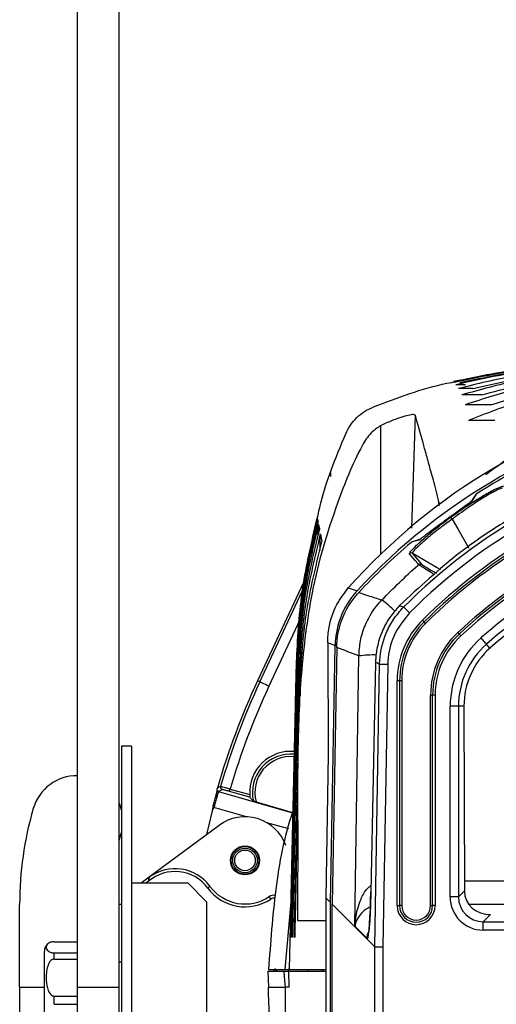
# Model space of a CAD drawing. Header units: millimetres. Extents: x 26 to 182, y 63 to 258.
# Tile 21 of 33: x 156.51 to 162.25, y 149.32 to 161.17. Entities that reach past the tile are written whole.
import ezdxf

# ---------------------------------------------------------------- set-up
doc = ezdxf.new("R2010")
doc.units = ezdxf.units.MM

msp = doc.modelspace()

# ---------------------------------------------------------------- linework, layer by layer
at = {"color": 7, "linetype": 'Continuous', "lineweight": 25}
for p, q in [((157.203, 149.525), (157.203, 178.125)), ((157.703, 149.525), (157.703, 178.125)), ((161.88, 156.777), (161.763, 156.777)), ((161.967, 156.73), (161.795, 156.73)), ((162.07, 156.655), (161.835, 156.655)), ((162.186, 156.536), (161.876, 156.536)), ((162.233, 156.348), (161.913, 156.348)), ((162, 155.452), (162.007, 155.459)), ((161.561, 155.323), (161.558, 155.366)), ((161.946, 155.371), (161.945, 155.37)), ((160.088, 155.156), (160.092, 155.172)), ((160.093, 155.057), (160.095, 155.159)), ((160.105, 154.956), (160.108, 155.093)), ((161.72, 155.159), (161.72, 155.159)), ((160.126, 154.782), (160.129, 154.982)), ((161.223, 154.879), (161.224, 154.879)), ((161.236, 154.747), (161.349, 154.615)), ((159.925, 154.394), (159.372, 153.211)), ((160.466, 154.33), (160.573, 154.296)), ((161.083, 154.117), (161.133, 154.1)), ((161.398, 153.904), (161.38, 153.922)), ((161.785, 153.793), (161.802, 153.775)), ((159.841, 153.443), (159.86, 153.655)), ((160.218, 153.668), (160.222, 152.325)), ((160.253, 150.542), (160.307, 153.635)), ((162.174, 153.605), (162.132, 153.653)), ((160.326, 153.613), (160.272, 150.522)), ((159.757, 149.735), (159.841, 153.443)), ((160.546, 150.261), (160.594, 153.511)), ((160.794, 153.434), (160.738, 150.673)), ((160.794, 153.433), (160.738, 150.673)), ((160.784, 150.01), (160.843, 153.414)), ((160.794, 153.434), (160.794, 153.433)), ((160.843, 153.414), (160.943, 153.412)), ((160.943, 153.412), (160.884, 150.01)), ((159.4, 153.198), (159.372, 153.211)), ((161.054, 150.505), (161.054, 153.212)), ((161.084, 153.212), (161.054, 153.212)), ((161.084, 153.212), (161.084, 150.505)), ((161.11, 153.212), (161.084, 153.212)), ((161.11, 153.212), (161.11, 150.505)), ((161.457, 150.505), (161.457, 153.041)), ((161.457, 153.041), (161.483, 153.041)), ((161.483, 150.505), (161.483, 153.041)), ((161.513, 153.041), (161.483, 153.041)), ((161.513, 153.041), (161.513, 150.505)), ((161.694, 150.61), (161.694, 152.906)), ((161.794, 152.906), (161.694, 152.906)), ((161.794, 152.906), (161.794, 150.61)), ((161.86, 152.906), (161.794, 152.906)), ((161.86, 152.906), (161.866, 150.683)), ((157.853, 152.425), (157.733, 152.425)), ((157.733, 152.425), (157.733, 146.625)), ((157.853, 152.425), (157.853, 146.625)), ((160.222, 152.325), (160.194, 150.601)), ((158.948, 151.904), (158.903, 151.879)), ((158.903, 151.879), (159.793, 151.624)), ((159.281, 151.81), (159.035, 151.881)), ((159.043, 151.909), (159.278, 151.842)), ((159.356, 151.754), (159.794, 151.628)), ((158.828, 151.661), (158.758, 151.36)), ((157.733, 151.393), (157.726, 151.367)), ((158.908, 151.472), (158.065, 150.847)), ((157.703, 151.283), (157.726, 151.367)), ((158.065, 150.847), (157.968, 150.775)), ((158.058, 150.799), (158.025, 150.775)), ((158.065, 150.847), (158.058, 150.799)), ((158.058, 150.799), (158.059, 150.798)), ((158.536, 150.775), (157.853, 150.775)), ((158.763, 150.548), (158.536, 150.775)), ((158.772, 150.717), (158.799, 150.738)), ((161.794, 150.61), (161.866, 150.682)), ((159.531, 150.585), (159.512, 150.614)), ((160.253, 150.542), (160.194, 150.601)), ((160.194, 150.601), (160.195, 149.525)), ((161.794, 150.61), (161.694, 150.61)), ((156.505, 149.525), (156.505, 150.52)), ((157.733, 150.52), (157.703, 150.52)), ((158.763, 148.502), (158.763, 150.548)), ((159.707, 149.735), (159.775, 150.506)), ((160.253, 145.491), (160.253, 150.542)), ((160.784, 150.01), (160.272, 150.522)), ((160.272, 145.473), (160.272, 150.522)), ((161.054, 150.505), (161.084, 150.505)), ((161.11, 150.505), (161.084, 150.505)), ((161.457, 150.505), (161.483, 150.505)), ((161.513, 150.505), (161.483, 150.505)), ((162.182, 150.399), (162.093, 150.31)), ((160.546, 150.258), (160.691, 150.114)), ((162.093, 150.21), (162.093, 150.31)), ((162.093, 150.31), (172.452, 150.31)), ((172.452, 150.21), (162.093, 150.21)), ((156.923, 150.07), (157.203, 150.07)), ((160.784, 145.675), (160.784, 150.01)), ((160.884, 150.01), (160.884, 145.675)), ((156.803, 149.095), (156.803, 149.955)), ((156.923, 149.862), (156.923, 149.937)), ((156.923, 149.937), (157.203, 149.937)), ((156.923, 149.862), (157.203, 149.862)), ((157.733, 149.825), (157.703, 149.825)), ((159.505, 149.735), (159.707, 149.735)), ((159.571, 149.715), (159.571, 149.735)), ((159.605, 149.715), (159.605, 149.735)), ((159.707, 149.735), (159.753, 149.735)), ((159.755, 149.735), (159.758, 149.764)), ((159.979, 149.715), (159.979, 149.735)), ((160.157, 149.735), (160.157, 149.715)), ((160.157, 149.715), (160.157, 149.735)), ((159.498, 149.715), (159.688, 149.715)), ((159.688, 149.715), (159.748, 149.715)), ((159.752, 149.525), (159.748, 149.715)), ((156.505, 149.525), (156.803, 149.525)), ((156.506, 148.53), (156.506, 149.525)), ((156.506, 149.525), (156.803, 149.525)), ((157.203, 147.527), (157.203, 149.525)), ((157.203, 149.525), (157.703, 149.525)), ((157.703, 147.527), (157.703, 149.525)), ((159.503, 149.525), (159.704, 149.525)), ((159.752, 149.525), (159.704, 149.525)), ((160.195, 149.525), (160.192, 146.725)), ((156.923, 149.317), (156.923, 149.416)), ((156.923, 149.416), (157.203, 149.416)), ((156.923, 149.317), (157.203, 149.317))]:
    msp.add_line(p, q, dxfattribs=at)
at = {"color": 1, "linetype": 'Continuous', "lineweight": 25}
for p, q in [((161.273, 156.409), (161.226, 155.049)), ((160.854, 156.282), (160.854, 154.734)), ((160.253, 155.715), (160.253, 155.67)), ((161.558, 155.366), (161.557, 155.32)), ((161.578, 154.549), (161.236, 154.747)), ((159.4, 153.198), (159.911, 154.29)), ((159.883, 153.946), (159.509, 153.147)), ((159.238, 151.575), (158.846, 151.687)), ((159.75, 151.428), (159.485, 151.504)), ((161.866, 150.803), (172.679, 150.803)), ((160.738, 150.673), (160.738, 150.673)), ((172.626, 150.52), (161.919, 150.52)), ((162.149, 150.399), (162.182, 150.399))]:
    msp.add_line(p, q, dxfattribs=at)
at = {"color": 1, "linetype": 'Continuous', "lineweight": 25, "flags": 128}
msp.add_lwpolyline([(161.957, 155.38), (161.952, 155.376), (161.949, 155.372)], dxfattribs=at)
at = {"color": 7, "linetype": 'Continuous', "lineweight": 25, "flags": 128}
for points in [[(161.72, 155.159), (161.787, 155.04), (161.854, 154.922), (161.918, 154.808)], [(161.314, 154.611), (161.312, 154.614), (161.304, 154.623), (161.271, 154.661), (161.201, 154.743)], [(161.204, 154.03), (161.191, 154.043), (161.178, 154.056), (161.166, 154.068), (161.155, 154.078), (161.147, 154.087), (161.14, 154.094), (161.135, 154.098), (161.133, 154.1)], [(161.38, 153.922), (161.38, 153.922), (161.378, 153.923), (161.376, 153.925), (161.374, 153.928), (161.371, 153.931), (161.367, 153.935), (161.363, 153.939), (161.359, 153.943)], [(161.823, 153.753), (161.819, 153.757), (161.815, 153.761), (161.812, 153.765), (161.809, 153.768), (161.806, 153.771), (161.804, 153.773), (161.803, 153.774), (161.802, 153.775)], [(162.132, 153.653), (162.13, 153.656), (162.126, 153.66), (162.119, 153.667), (162.111, 153.677), (162.101, 153.688), (162.09, 153.701), (162.078, 153.714), (162.066, 153.728)], [(159.509, 153.147), (159.488, 153.157), (159.468, 153.166), (159.449, 153.175), (159.433, 153.182), (159.42, 153.189), (159.409, 153.194), (159.403, 153.197), (159.4, 153.198)], [(159.035, 151.881), (159.035, 151.881), (159.036, 151.883), (159.036, 151.886), (159.037, 151.889), (159.039, 151.894), (159.04, 151.899), (159.042, 151.904), (159.043, 151.909)], [(157.703, 151.737), (157.731, 151.652), (157.733, 151.647)], [(160.784, 150.01), (160.786, 150.01), (160.793, 150.01), (160.802, 150.01), (160.815, 150.01), (160.83, 150.01), (160.846, 150.01), (160.865, 150.01), (160.884, 150.01)], [(159.498, 149.715), (159.5, 149.62), (159.503, 149.525)], [(159.688, 149.715), (159.697, 149.6), (159.704, 149.525)], [(159.752, 149.525), (159.752, 149.525)]]:
    msp.add_lwpolyline(points, dxfattribs=at)
at = {"color": 7, "linetype": 'Continuous', "lineweight": 25}
for radius in [0.175, 0.166, 0.148, 0.124]:
    msp.add_circle((159.221, 151.05), radius, dxfattribs=at)
for centre, radius, start, end in [((165.915, 149.344), 7.285, 102.2902, 137.1704), ((165.937, 149.324), 7.285, 102.2987, 122.6441), ((165.937, 149.324), 6.774, 102.8338, 135.167), ((165.937, 149.324), 6.674, 102.8338, 135.167), ((165.937, 149.324), 6.503, 104.5105, 134.7469), ((165.937, 149.324), 6.473, 104.5105, 134.7469), ((165.937, 149.324), 6.448, 104.5105, 134.7469), ((165.937, 149.324), 6.1, 105.202, 132.8936), ((165.937, 149.324), 6.075, 105.202, 132.8936), ((165.937, 149.324), 6.045, 105.202, 132.8936), ((165.937, 149.324), 5.864, 104.1294, 131.3163), ((165.937, 149.324), 7.285, 130.3226, 137.1959), ((165.937, 149.324), 5.764, 104.1294, 131.3163), ((161.221, 154.721), 0.03, 60.0764, 131.1723), ((161.334, 154.589), 0.03, 60.0767, 131.187), ((162.084, 153.212), 1.029, 134.7469, 180), ((162.084, 153.212), 0.999, 134.7469, 180), ((162.084, 153.212), 0.974, 134.7469, 180), ((162.484, 153.041), 1.026, 132.8936, 180), ((162.484, 153.041), 1.001, 132.8936, 180), ((162.484, 153.041), 0.971, 132.8936, 180), ((162.789, 152.906), 1.095, 131.3163, 180), ((162.789, 152.906), 0.995, 131.3163, 180), ((167.253, 149.525), 8.7, 154.933, 164.0267), ((167.253, 149.525), 8.669, 154.933, 163.8187), ((167.253, 149.525), 8.549, 154.933, 163.8034), ((159.772, 151.868), 0.495, 84.8426, 183.0004), ((157.197, 151.52), 0.55, 89.4533, 163.8361), ((158.912, 151.908), 0.03, 210.4258, 253.9672), ((171.37, 129.503), 25.657, 119.0106, 119.11), ((158.956, 151.932), 0.03, 163.8529, 253.9649), ((160.647, 150.52), 4.142, 163.8361, 180), ((159.221, 151.05), 0.525, 19.852, 126.5462), ((158.378, 150.425), 0.491, 36.5462, 130.5219), ((158.378, 150.425), 0.525, 36.5462, 126.5462), ((159.221, 151.05), 0.559, 216.5462, 303.7183), ((159.221, 151.05), 0.525, 216.5462, 303.7183), ((159.568, 150.53), 0.1, 79.8707, 123.7183), ((159.568, 150.53), 0.066, 77.2369, 123.7183), ((161.284, 150.505), 0.229, 180, 0), ((161.284, 150.505), 0.199, 180, 0), ((161.284, 150.505), 0.174, 180, 0), ((156.923, 149.955), 0.12, 129.6446, 180)]:
    msp.add_arc(centre, radius, start, end, dxfattribs=at)
at = {"color": 1, "linetype": 'Continuous', "lineweight": 25}
for centre, radius, start, end in [((161.341, 154.888), 0.0295, 106.6506, 129.9601), ((160.101, 153.138), 1.3, 44.5485, 53.695), ((160.768, 152.221), 1.302, 88.2802, 97.6732), ((159.772, 151.868), 0.462, 84.5635, 192.9985), ((159.772, 151.868), 0.432, 84.2758, 195.3307)]:
    msp.add_arc(centre, radius, start, end, dxfattribs=at)
at = {"color": 7, "linetype": 'Continuous', "lineweight": 25}
for centre, major_axis, ratio, start_param, end_param in [((165.915, 149.49), (0, 7.289), 0.9998, 0.216289, 0.844633), ((165.937, 149.34), (0, 5.688), 0.999996, 0.247276, 0.72292), ((115.904, 150.217), (49.861, -0.87), 0.183642, 0.475495, 0.479396), ((115.977, 150.196), (49.809, -0.869), 0.183642, 0.463869, 0.475802), ((162.789, 152.909), (0, 0.929), 0.999996, 0.72292, 1.573543), ((115.977, 150.196), (49.809, -0.869), 0.183642, 0.452479, 0.454738), ((160.707, 150.704), (0.011, 0.6), 0.053306, 3.222345, 4.660962), ((161.882, 150.699), (0, 0.3), 0.052408, 1.623156, 1.625895), ((162.182, 150.699), (0.295, 0.122), 0.928627, 2.777128, 4.345185), ((162.094, 150.611), (0.284, 0.284), 0.997265, 2.357564, 3.925621), ((162.094, 150.611), (0.213, 0.213), 0.995452, 2.357564, 3.925621), ((160.707, 150.704), (0.011, 0.6), 0.053306, 2.957987, 3.222345), ((160.884, 155.747), (0.1, 5.737), 0.000928, 3.140697, 3.141601)]:
    msp.add_ellipse(centre, major_axis=major_axis, ratio=ratio, start_param=start_param, end_param=end_param, dxfattribs=at)
for points, knots in [([(167.253, 157.025), (166.335, 157.023), (165.112, 157.02), (163.58, 157.03), (162.65, 157.004), (162.041, 156.877), (161.736, 156.814)], [0, 0, 0, 0, 0.497456, 0.663297, 0.831165, 1, 1, 1, 1]), ([(167.253, 157.02), (166.336, 157.017), (165.114, 157.015), (163.584, 157.026), (162.655, 156.997), (162.047, 156.868), (161.743, 156.803)], [0, 0, 0, 0, 0.497462, 0.663315, 0.831286, 1, 1, 1, 1]), ([(161.758, 156.814), (162.062, 156.876), (162.668, 157.002), (163.593, 157.028), (165.119, 157.018), (166.338, 157.021), (167.253, 157.022)], [0, 0, 0, 0, 0.168437, 0.336341, 0.50227, 1, 1, 1, 1]), ([(167.253, 157.006), (166.339, 157.004), (165.121, 157), (163.596, 157.015), (162.67, 156.978), (162.066, 156.844), (161.763, 156.777)], [0, 0, 0, 0, 0.497389, 0.663255, 0.831359, 1, 1, 1, 1]), ([(167.253, 156.983), (166.343, 156.983), (165.207, 156.983), (163.841, 156.988), (163.153, 156.979), (162.466, 156.896), (162.018, 156.786), (161.795, 156.73)], [0, 0, 0, 0, 0.4976832, 0.6220984, 0.7477858, 0.8739336, 1, 1, 1, 1]), ([(161.81, 156.803), (162.11, 156.866), (162.71, 156.992), (163.627, 157.019), (165.139, 157.008), (166.347, 157.01), (167.253, 157.012)], [0, 0, 0, 0, 0.1684781, 0.3363836, 0.5023084, 1, 1, 1, 1]), ([(167.253, 156.949), (166.35, 156.947), (165.221, 156.945), (163.863, 156.96), (163.179, 156.936), (162.497, 156.839), (162.055, 156.716), (161.835, 156.655)], [0, 0, 0, 0, 0.49727, 0.621652, 0.747701, 0.873893, 1, 1, 1, 1]), ([(161.967, 156.73), (162.258, 156.798), (162.839, 156.933), (163.73, 156.977), (165.199, 156.958), (166.373, 156.961), (167.253, 156.964)], [0, 0, 0, 0, 0.16842, 0.336564, 0.502539, 1, 1, 1, 1]), ([(167.253, 156.9), (166.355, 156.899), (165.233, 156.897), (163.883, 156.916), (163.202, 156.866), (162.527, 156.746), (162.093, 156.606), (161.876, 156.536)], [0, 0, 0, 0, 0.49674, 0.621502, 0.747652, 0.873898, 1, 1, 1, 1]), ([(167.253, 156.832), (166.359, 156.84), (165.24, 156.849), (163.894, 156.84), (163.22, 156.753), (162.554, 156.595), (162.128, 156.431), (161.913, 156.348)], [0, 0, 0, 0, 0.496179, 0.621308, 0.746507, 0.872699, 1, 1, 1, 1]), ([(162.07, 156.655), (162.354, 156.728), (162.92, 156.875), (163.794, 156.939), (165.237, 156.915), (166.389, 156.919), (167.253, 156.921)], [0, 0, 0, 0, 0.168444, 0.336446, 0.502679, 1, 1, 1, 1]), ([(162.186, 156.536), (162.392, 156.599), (162.801, 156.726), (163.435, 156.833), (164.073, 156.879), (165.346, 156.86), (166.406, 156.861), (167.253, 156.861)], [0, 0, 0, 0, 0.12629, 0.25162, 0.377031, 0.502038, 1, 1, 1, 1]), ([(160.768, 156.509), (161.06, 156.62), (161.387, 156.746), (161.731, 156.809), (161.769, 156.815)], [0, 0, 0, 0, 0.889787, 1, 1, 1, 1]), ([(160.435, 156.186), (160.452, 156.221), (160.488, 156.292), (160.566, 156.383), (160.659, 156.459), (160.732, 156.492), (160.768, 156.509)], [0, 0, 0, 0, 0.249999, 0.5, 0.75, 1, 1, 1, 1]), ([(162.125, 155.696), (162.276, 155.809), (162.546, 156.012), (162.985, 156.234), (163.308, 156.366), (163.607, 156.466), (163.765, 156.508), (163.879, 156.537)], [0, 0, 0, 0, 0.290527, 0.520987, 0.751438, 0.822002, 1, 1, 1, 1]), ([(161.273, 156.409), (161.268, 156.413), (161.257, 156.421), (161.193, 156.411), (161.101, 156.384), (160.983, 156.343), (160.898, 156.303), (160.854, 156.282)], [0, 0, 0, 0, 0.188702, 0.383335, 0.577061, 0.780252, 1, 1, 1, 1]), ([(161.558, 155.366), (161.553, 155.39), (161.524, 155.515), (161.474, 155.686), (161.42, 155.889), (161.364, 156.087), (161.313, 156.27), (161.287, 156.363), (161.273, 156.409)], [0, 0, 0, 0, 0.034438, 0.18596, 0.337495, 0.489093, 0.744481, 1, 1, 1, 1]), ([(160.854, 156.282), (160.815, 156.256), (160.723, 156.194), (160.533, 155.878), (160.356, 155.412), (160.153, 154.819), (159.991, 154.135), (159.886, 153.294), (159.85, 152.306), (159.859, 151.316), (159.855, 150.655), (159.852, 150.325)], [0, 0, 0, 0, 0.022912, 0.053247, 0.175838, 0.266852, 0.357853, 0.51781, 0.678244, 0.839255, 1, 1, 1, 1]), ([(160.09, 155.156), (160.1, 155.204), (160.174, 155.559), (160.314, 155.895), (160.435, 156.186)], [0, 0, 0, 0, 0.134446, 1, 1, 1, 1]), ([(164.428, 155.971), (164.234, 155.922), (163.857, 155.827), (163.314, 155.624), (162.793, 155.383), (162.291, 155.095), (161.701, 154.692), (161.321, 154.338), (161.083, 154.117)], [0, 0, 0, 0, 0.154935, 0.301349, 0.447762, 0.598427, 0.749093, 1, 1, 1, 1]), ([(161.702, 155.183), (161.715, 155.192), (161.795, 155.25), (161.936, 155.345), (162.107, 155.448), (162.234, 155.517), (162.321, 155.558), (162.334, 155.558), (162.341, 155.558)], [0, 0, 0, 0, 0.043468, 0.276643, 0.476433, 0.654734, 0.827338, 1, 1, 1, 1]), ([(162.326, 155.532), (162.319, 155.532), (162.307, 155.532), (162.224, 155.492), (162.103, 155.422), (161.942, 155.32), (161.808, 155.225), (161.732, 155.168), (161.72, 155.159)], [0, 0, 0, 0, 0.171622, 0.34342, 0.521428, 0.721659, 0.956234, 1, 1, 1, 1]), ([(162.167, 155.48), (162.154, 155.473), (162.11, 155.449), (162.02, 155.395), (161.901, 155.32), (161.792, 155.248), (161.726, 155.2), (161.703, 155.183)], [0, 0, 0, 0, 0.108186, 0.344954, 0.592373, 0.855135, 1, 1, 1, 1]), ([(161.998, 155.449), (161.994, 155.443), (161.978, 155.418), (161.963, 155.394), (161.951, 155.375)], [0, 0, 0, 0, 0.258981, 1, 1, 1, 1]), ([(162.007, 155.459), (162.006, 155.456), (161.999, 155.446), (161.982, 155.42), (161.967, 155.396), (161.957, 155.38)], [0, 0, 0, 0, 0.08047, 0.402356, 1, 1, 1, 1]), ([(162.23, 155.513), (162.225, 155.511), (162.208, 155.503), (162.184, 155.489), (162.167, 155.48)], [0, 0, 0, 0, 0.299732, 1, 1, 1, 1]), ([(161.946, 155.371), (161.93, 155.358), (161.881, 155.322), (161.777, 155.246), (161.685, 155.179), (161.639, 155.145)], [0, 0, 0, 0, 0.2099, 0.604809, 1, 1, 1, 1]), ([(161.952, 155.375), (161.952, 155.375), (161.952, 155.375), (161.951, 155.374), (161.949, 155.372), (161.946, 155.37), (161.945, 155.37)], [0, 0, 0, 0, 0.0408144, 0.3085874, 0.7398865, 1, 1, 1, 1]), ([(161.946, 155.371), (161.949, 155.373), (161.955, 155.377), (161.956, 155.379), (161.957, 155.38)], [0, 0, 0, 0, 0.50271, 1, 1, 1, 1]), ([(160.09, 155.185), (160.09, 155.185), (160.09, 155.184), (160.091, 155.183), (160.091, 155.179), (160.092, 155.175), (160.092, 155.172), (160.092, 155.172)], [0, 0, 0, 0, 0.0002565, 0.2174677, 0.6084875, 0.9995446, 1, 1, 1, 1]), ([(161.201, 154.743), (161.204, 154.75), (161.21, 154.764), (161.282, 154.839), (161.396, 154.943), (161.542, 155.064), (161.65, 155.145), (161.702, 155.183)], [0, 0, 0, 0, 0.198743, 0.397615, 0.598448, 0.808103, 1, 1, 1, 1]), ([(161.72, 155.159), (161.718, 155.162), (161.714, 155.167), (161.709, 155.174), (161.705, 155.179), (161.703, 155.182), (161.703, 155.183), (161.702, 155.183)], [0, 0, 0, 0, 0.222172, 0.444339, 0.666519, 0.849573, 1, 1, 1, 1]), ([(159.768, 150.125), (159.775, 150.404), (159.787, 150.964), (159.806, 151.802), (159.827, 152.641), (159.837, 153.483), (159.896, 154.329), (160.024, 154.881), (160.088, 155.156)], [0, 0, 0, 0, 0.165996, 0.331993, 0.497993, 0.664135, 0.832321, 1, 1, 1, 1]), ([(160.095, 155.159), (160.031, 154.885), (159.902, 154.336), (159.84, 153.492), (159.831, 152.649), (159.81, 151.808), (159.792, 150.966), (159.779, 150.405), (159.773, 150.125)], [0, 0, 0, 0, 0.166614, 0.333979, 0.500604, 0.667071, 0.833536, 1, 1, 1, 1]), ([(159.777, 150.125), (159.784, 150.403), (159.797, 150.958), (159.815, 151.792), (159.836, 152.625), (159.845, 153.461), (159.907, 154.301), (160.037, 154.848), (160.102, 155.121)], [0, 0, 0, 0, 0.166086, 0.332173, 0.498263, 0.664522, 0.832111, 1, 1, 1, 1]), ([(160.108, 155.093), (160.043, 154.823), (159.915, 154.281), (159.851, 153.448), (159.843, 152.616), (159.822, 151.785), (159.805, 150.955), (159.793, 150.402), (159.787, 150.125)], [0, 0, 0, 0, 0.166769, 0.334148, 0.500756, 0.667173, 0.833587, 1, 1, 1, 1]), ([(160.095, 155.159), (160.095, 155.157), (160.097, 155.151), (160.099, 155.139), (160.101, 155.128), (160.102, 155.121), (160.102, 155.121)], [0, 0, 0, 0, 0.217078, 0.607863, 0.998708, 1, 1, 1, 1]), ([(160.108, 155.093), (160.108, 155.089), (160.111, 155.078), (160.115, 155.057), (160.118, 155.037), (160.12, 155.028)], [0, 0, 0, 0, 0.213918, 0.608692, 1, 1, 1, 1]), ([(161.72, 155.159), (161.67, 155.123), (161.564, 155.048), (161.424, 154.935), (161.314, 154.837), (161.244, 154.767), (161.239, 154.753), (161.236, 154.747)], [0, 0, 0, 0, 0.192343, 0.402158, 0.60286, 0.80148, 1, 1, 1, 1]), ([(161.639, 155.145), (161.593, 155.111), (161.502, 155.043), (161.399, 154.966), (161.35, 154.93), (161.334, 154.918)], [0, 0, 0, 0, 0.399112, 0.797946, 1, 1, 1, 1]), ([(159.795, 150.125), (159.802, 150.398), (159.814, 150.944), (159.832, 151.762), (159.853, 152.581), (159.861, 153.402), (159.925, 154.225), (160.055, 154.76), (160.12, 155.028)], [0, 0, 0, 0, 0.1662228, 0.3324483, 0.4986753, 0.6651138, 0.8325815, 1, 1, 1, 1]), ([(160.129, 154.982), (160.065, 154.717), (159.937, 154.188), (159.87, 153.373), (159.864, 152.56), (159.844, 151.748), (159.828, 150.936), (159.816, 150.395), (159.811, 150.125)], [0, 0, 0, 0, 0.16694, 0.334327, 0.500938, 0.667294, 0.83365, 1, 1, 1, 1]), ([(160.129, 154.982), (160.131, 154.976), (160.134, 154.958), (160.141, 154.927), (160.146, 154.899), (160.149, 154.885)], [0, 0, 0, 0, 0.210309, 0.60968, 1, 1, 1, 1]), ([(159.889, 153.034), (159.891, 153.125), (159.897, 153.483), (159.955, 154.108), (160.084, 154.626), (160.149, 154.885)], [0, 0, 0, 0, 0.14607, 0.573343, 1, 1, 1, 1]), ([(161.322, 154.91), (161.319, 154.909), (161.306, 154.905), (161.273, 154.895), (161.243, 154.885), (161.223, 154.879)], [0, 0, 0, 0, 0.0795559, 0.3977923, 1, 1, 1, 1]), ([(161.234, 154.884), (161.233, 154.884), (161.23, 154.883), (161.227, 154.881), (161.224, 154.879)], [0, 0, 0, 0, 0.214634, 1, 1, 1, 1]), ([(161.328, 154.914), (161.321, 154.912), (161.289, 154.902), (161.258, 154.892), (161.234, 154.884)], [0, 0, 0, 0, 0.222564, 1, 1, 1, 1]), ([(161.322, 154.91), (161.323, 154.911), (161.325, 154.912), (161.331, 154.916), (161.334, 154.918)], [0, 0, 0, 0, 0.50001, 1, 1, 1, 1]), ([(161.336, 154.919), (161.334, 154.919), (161.331, 154.916), (161.328, 154.914), (161.328, 154.914), (161.328, 154.914), (161.329, 154.915), (161.329, 154.915)], [0, 0, 0, 0, 0.238408, 0.616219, 0.846704, 0.996794, 1, 1, 1, 1]), ([(160.87, 154.186), (161.012, 154.328), (161.157, 154.473), (161.311, 154.608), (161.314, 154.611)], [0, 0, 0, 0, 0.976077, 1, 1, 1, 1]), ([(160.218, 153.668), (160.218, 153.67), (160.218, 153.68), (160.219, 153.719), (160.23, 153.876), (160.294, 154.104), (160.417, 154.265), (160.466, 154.33)], [0, 0, 0, 0, 0.0079889, 0.0399435, 0.1678703, 0.6675703, 1, 1, 1, 1]), ([(160.573, 154.296), (160.57, 154.293), (160.553, 154.274), (160.485, 154.194), (160.373, 154.012), (160.314, 153.797), (160.308, 153.66), (160.307, 153.635)], [0, 0, 0, 0, 0.020563, 0.102848, 0.434259, 0.895497, 1, 1, 1, 1]), ([(160.326, 153.613), (160.326, 153.617), (160.327, 153.634), (160.33, 153.708), (160.359, 153.889), (160.448, 154.102), (160.556, 154.231), (160.592, 154.274)], [0, 0, 0, 0, 0.014501, 0.072518, 0.305372, 0.766755, 1, 1, 1, 1]), ([(160.592, 154.274), (160.629, 154.263), (160.722, 154.234), (160.814, 154.204), (160.87, 154.186)], [0, 0, 0, 0, 0.397515, 1, 1, 1, 1]), ([(160.594, 153.511), (160.598, 153.572), (160.606, 153.696), (160.672, 153.904), (160.765, 154.069), (160.849, 154.162), (160.87, 154.186)], [0, 0, 0, 0, 0.245395, 0.499497, 0.869215, 1, 1, 1, 1]), ([(161.083, 154.117), (161.042, 154.07), (160.958, 153.975), (160.845, 153.763), (160.799, 153.574), (160.795, 153.447), (160.794, 153.433)], [0, 0, 0, 0, 0.245441, 0.499927, 0.943492, 1, 1, 1, 1]), ([(160.843, 153.414), (160.844, 153.429), (160.848, 153.555), (160.894, 153.743), (161.006, 153.956), (161.09, 154.052), (161.133, 154.1)], [0, 0, 0, 0, 0.059159, 0.49934, 0.745067, 1, 1, 1, 1]), ([(161.204, 154.03), (161.132, 153.94), (160.997, 153.77), (160.947, 153.539), (160.943, 153.425), (160.943, 153.412)], [0, 0, 0, 0, 0.4995172, 0.9407042, 1, 1, 1, 1]), ([(158.828, 151.661), (158.833, 151.681), (158.843, 151.72), (158.859, 151.78), (158.873, 151.834), (158.883, 151.875), (158.886, 151.89), (158.886, 151.892), (158.886, 151.893)], [0, 0, 0, 0, 0.175795, 0.351588, 0.553196, 0.756308, 0.961964, 1, 1, 1, 1]), ([(158.903, 151.879), (158.902, 151.876), (158.899, 151.872), (158.888, 151.837), (158.873, 151.788), (158.859, 151.735), (158.85, 151.7), (158.846, 151.687)], [0, 0, 0, 0, 0.2178925, 0.4357836, 0.6535965, 0.8712477, 1, 1, 1, 1]), ([(158.886, 151.893), (158.886, 151.894), (158.885, 151.897), (158.886, 151.901), (158.886, 151.904), (158.886, 151.907), (158.886, 151.91), (158.887, 151.912), (158.887, 151.913), (158.887, 151.914), (158.887, 151.915), (158.888, 151.916), (158.888, 151.917), (158.888, 151.918), (158.888, 151.919), (158.888, 151.919), (158.888, 151.919)], [0, 0, 0, 0, 0.289277, 0.522626, 0.679, 0.783851, 0.854214, 0.901506, 0.933356, 0.954882, 0.969507, 0.979526, 0.989008, 0.993238, 0.997511, 1, 1, 1, 1]), ([(158.927, 151.941), (158.929, 151.941), (158.932, 151.94), (158.953, 151.935), (158.983, 151.927), (159.015, 151.918), (159.036, 151.912), (159.043, 151.909)], [0, 0, 0, 0, 0.2179, 0.4358041, 0.653699, 0.8715525, 1, 1, 1, 1]), ([(159.035, 151.881), (159.029, 151.882), (159.014, 151.887), (158.99, 151.893), (158.967, 151.899), (158.952, 151.903), (158.949, 151.903), (158.948, 151.904)], [0, 0, 0, 0, 0.128441, 0.346287, 0.564181, 0.782092, 1, 1, 1, 1]), ([(159.278, 151.842), (159.278, 151.838), (159.278, 151.831), (159.279, 151.821), (159.28, 151.814), (159.281, 151.811), (159.281, 151.81), (159.281, 151.81)], [0, 0, 0, 0, 0.235763, 0.471575, 0.704279, 0.922679, 1, 1, 1, 1]), ([(159.281, 151.81), (159.289, 151.8), (159.302, 151.785), (159.317, 151.77), (159.322, 151.764)], [0, 0, 0, 0, 0.651256, 1, 1, 1, 1]), ([(159.356, 151.754), (159.351, 151.755), (159.341, 151.758), (159.33, 151.761), (159.324, 151.764), (159.323, 151.764), (159.322, 151.764)], [0, 0, 0, 0, 0.304607, 0.571936, 0.806961, 1, 1, 1, 1]), ([(158.846, 151.687), (158.846, 151.687), (158.84, 151.678), (158.834, 151.67), (158.828, 151.661)], [0, 0, 0, 0, 0.028228, 1, 1, 1, 1]), ([(159.801, 151.651), (159.799, 151.646), (159.691, 151.339), (159.574, 150.696), (159.528, 150.056), (159.505, 149.735)], [0, 0, 0, 0, 0.00843, 0.502051, 1, 1, 1, 1]), ([(159.824, 150.125), (159.83, 150.39), (159.841, 150.88), (159.852, 151.369), (159.856, 151.594)], [0, 0, 0, 0, 0.541587, 1, 1, 1, 1]), ([(158.059, 150.798), (158.06, 150.809), (158.062, 150.825), (158.064, 150.841), (158.065, 150.847)], [0, 0, 0, 0, 0.639751, 1, 1, 1, 1]), ([(160.738, 150.673), (160.737, 150.65), (160.736, 150.583), (160.732, 150.474), (160.727, 150.359), (160.721, 150.269), (160.715, 150.211), (160.711, 150.183), (160.711, 150.183), (160.711, 150.183)], [0, 0, 0, 0, 0.0992114, 0.2886701, 0.4774208, 0.6635043, 0.8211619, 0.9472824, 1, 1, 1, 1]), ([(159.852, 150.325), (159.888, 150.325), (159.927, 150.325), (160.012, 150.325), (160.066, 150.325), (160.144, 150.325), (160.194, 150.325)], [0, 0, 0, 0, 0.558745, 0.59514, 0.740723, 1, 1, 1, 1]), ([(160.546, 150.258), (160.546, 150.258), (160.546, 150.259), (160.546, 150.26), (160.546, 150.261), (160.546, 150.261)], [0, 0, 0, 0, 0.491216, 0.853959, 1, 1, 1, 1]), ([(159.777, 150.125), (159.777, 150.125), (159.775, 150.125), (159.774, 150.125), (159.773, 150.125), (159.773, 150.125)], [0, 0, 0, 0, 0.464072, 0.797029, 1, 1, 1, 1]), ([(159.795, 150.125), (159.794, 150.125), (159.791, 150.125), (159.789, 150.125), (159.787, 150.125), (159.787, 150.125)], [0, 0, 0, 0, 0.485501, 0.822326, 1, 1, 1, 1]), ([(159.824, 150.125), (159.821, 150.125), (159.818, 150.125), (159.813, 150.125), (159.811, 150.125), (159.811, 150.125)], [0, 0, 0, 0, 0.484859, 0.822561, 1, 1, 1, 1]), ([(156.923, 150.07), (156.917, 150.07), (156.905, 150.069), (156.885, 150.066), (156.862, 150.059), (156.832, 150.039), (156.821, 150.006), (156.828, 149.975), (156.853, 149.954), (156.87, 149.946), (156.891, 149.94), (156.908, 149.938), (156.919, 149.937), (156.923, 149.937)], [0, 0, 0, 0, 0.033368, 0.066612, 0.121624, 0.217639, 0.475938, 0.751229, 0.823901, 0.896956, 0.938267, 0.979939, 1, 1, 1, 1]), ([(156.923, 149.862), (156.918, 149.862), (156.908, 149.861), (156.89, 149.853), (156.868, 149.833), (156.842, 149.786), (156.828, 149.718), (156.823, 149.622), (156.83, 149.534), (156.855, 149.465), (156.879, 149.435), (156.898, 149.421), (156.914, 149.416), (156.921, 149.416), (156.923, 149.416)], [0, 0, 0, 0, 0.024883, 0.056547, 0.106024, 0.188441, 0.358287, 0.500138, 0.740916, 0.861643, 0.909911, 0.958586, 0.9915, 1, 1, 1, 1]), ([(159.584, 149.747), (159.584, 149.748), (159.583, 149.75), (159.582, 149.738), (159.581, 149.718), (159.581, 149.715)], [0, 0, 0, 0, 0.25082, 0.863957, 1, 1, 1, 1]), ([(159.586, 149.715), (159.586, 149.716), (159.586, 149.734), (159.586, 149.74), (159.585, 149.746)], [0, 0, 0, 0, 0.064442, 1, 1, 1, 1]), ([(159.757, 149.735), (159.757, 149.735), (159.757, 149.735), (159.76, 149.735), (159.782, 149.735), (159.859, 149.735), (159.987, 149.735), (160.109, 149.735), (160.182, 149.735), (160.198, 149.735)], [0, 0, 0, 0, 0.0168207, 0.0841029, 0.3532433, 0.6223994, 0.85284, 0.9684836, 1, 1, 1, 1]), ([(159.748, 149.715), (159.746, 149.715), (159.741, 149.715), (159.745, 149.715), (159.76, 149.715), (159.775, 149.715), (159.812, 149.715), (159.89, 149.715), (159.977, 149.715), (160.075, 149.715), (160.166, 149.715), (160.195, 149.715)], [0, 0, 0, 0, 0.240361, 0.480716, 0.491375, 0.534011, 0.704571, 0.789873, 0.875169, 0.960462, 1, 1, 1, 1]), ([(159.8, 147.424), (159.75, 147.609), (159.631, 148.043), (159.527, 148.747), (159.511, 149.265), (159.503, 149.525)], [0, 0, 0, 0, 0.269754, 0.633599, 1, 1, 1, 1]), ([(159.704, 149.525), (159.705, 149.193), (159.706, 148.844), (159.775, 148.504), (159.778, 148.487)], [0, 0, 0, 0, 0.950911, 1, 1, 1, 1]), ([(159.752, 149.525), (159.752, 149.525), (159.752, 149.525), (159.752, 149.525), (159.752, 149.525), (159.752, 149.525), (159.752, 149.525), (159.752, 149.525), (159.752, 149.525), (159.753, 149.525), (159.752, 149.525), (159.753, 149.525), (159.752, 149.525), (159.752, 149.525), (159.752, 149.525), (159.752, 149.525)], [0, 0, 0, 0, 0.0000083, 0.0000166, 0.0000234, 0.0000303, 0.0000474, 0.0000808, 0.0011481, 0.009685, 0.0438337, 0.112131, 0.6585122, 0.9317027, 1, 1, 1, 1])]:
    msp.add_open_spline(points, degree=3, knots=knots, dxfattribs=at)
at = {"color": 1, "linetype": 'Continuous', "lineweight": 25}
for points, knots in [([(161.507, 154.488), (161.497, 154.494), (161.457, 154.519), (161.396, 154.558), (161.339, 154.594), (161.318, 154.608), (161.315, 154.611), (161.314, 154.611)], [0, 0, 0, 0, 0.095713, 0.384257, 0.661738, 0.924322, 1, 1, 1, 1]), ([(161.349, 154.615), (161.35, 154.614), (161.352, 154.612), (161.372, 154.599), (161.424, 154.568), (161.48, 154.534), (161.519, 154.512), (161.529, 154.506)], [0, 0, 0, 0, 0.0750207, 0.3353662, 0.6111001, 0.898856, 1, 1, 1, 1]), ([(160.546, 150.261), (160.546, 150.261), (160.546, 150.261), (160.546, 150.261), (160.546, 150.261), (160.546, 150.265), (160.547, 150.273), (160.548, 150.288), (160.55, 150.311), (160.554, 150.343), (160.568, 150.437), (160.606, 150.565), (160.67, 150.692), (160.725, 150.736), (160.739, 150.748)], [0, 0, 0, 0, 0.0002964, 0.0014789, 0.0026919, 0.0062357, 0.025196, 0.0491966, 0.0916469, 0.1549656, 0.2354946, 0.6293877, 0.9025939, 1, 1, 1, 1]), ([(160.732, 150.487), (160.723, 150.483), (160.674, 150.464), (160.612, 150.405), (160.571, 150.343), (160.555, 150.297), (160.551, 150.281), (160.549, 150.27), (160.547, 150.263), (160.547, 150.26), (160.546, 150.258)], [0, 0, 0, 0, 0.062707, 0.347717, 0.758741, 0.842864, 0.909148, 0.953877, 0.979673, 1, 1, 1, 1]), ([(160.691, 150.114), (160.691, 150.114), (160.692, 150.113), (160.693, 150.118), (160.694, 150.125), (160.696, 150.142), (160.699, 150.164), (160.706, 150.18), (160.708, 150.185)], [0, 0, 0, 0, 0.253956, 0.358873, 0.44494, 0.552925, 0.858583, 1, 1, 1, 1])]:
    msp.add_open_spline(points, degree=3, knots=knots, dxfattribs=at)

doc.saveas('drawing.dxf')
